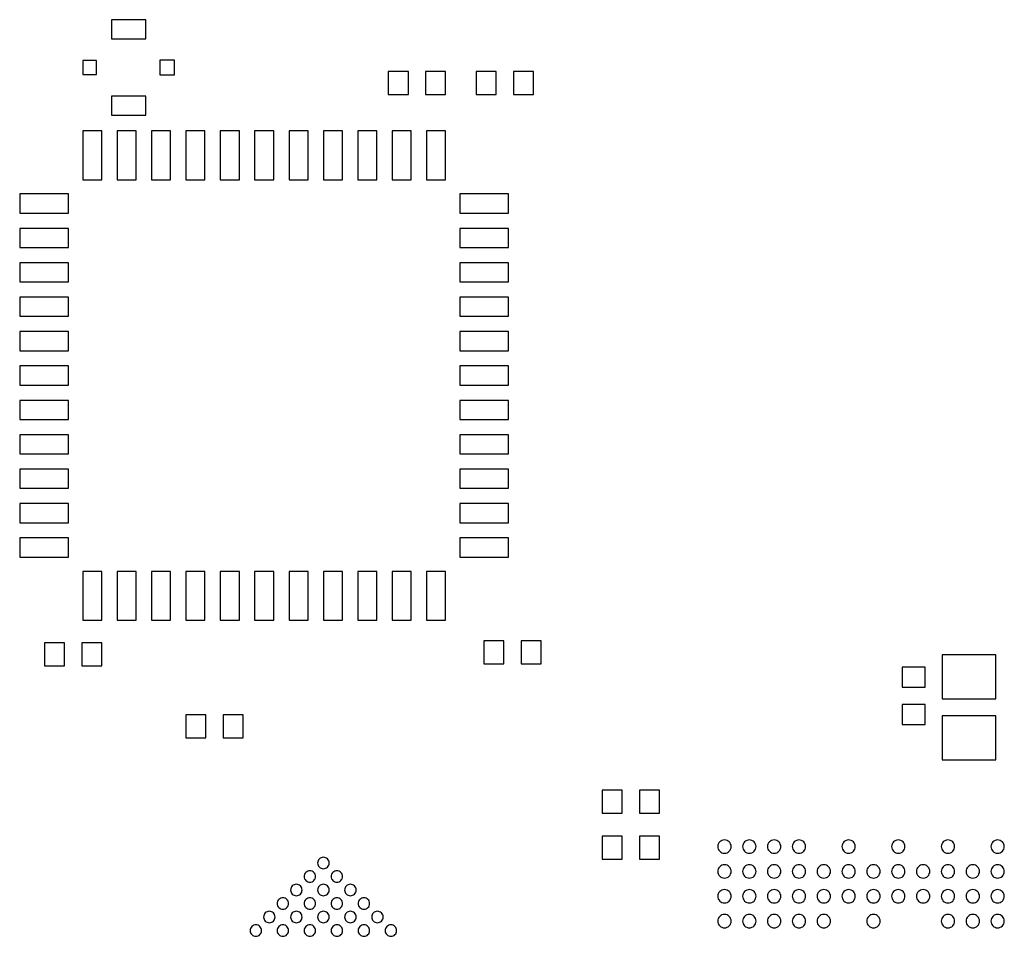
# Model space of a CAD drawing. Extents: x -85 to 115, y -126 to 69.
# Tile 22 of 26: x -44 to -18, y -6 to 18. Entities that reach past the tile are written whole.
import ezdxf

# ---------------------------------------------------------------- set-up
doc = ezdxf.new("R2010")
doc.units = 0
doc.header["$MEASUREMENT"] = 0
doc.layers.get('0').update_dxf_attribs({"linetype": 'CONTINUOUS'})

msp = doc.modelspace()

# ---------------------------------------------------------------- linework, layer by layer
for points in [[(-40.97, 18.265), (-41.87, 18.265), (-41.87, 18.265), (-41.87, 17.765), (-41.87, 17.765), (-40.97, 17.765), (-40.97, 17.765), (-40.97, 18.265)], [(-42.26, 17.194999), (-42.62, 17.194999), (-42.62, 17.194999), (-42.62, 16.835), (-42.62, 16.835), (-42.26, 16.835), (-42.26, 16.835), (-42.26, 17.194999)], [(-40.22, 17.205), (-40.599998, 17.205), (-40.599998, 17.205), (-40.599998, 16.825), (-40.599998, 16.825), (-40.22, 16.825), (-40.22, 16.825), (-40.22, 17.205)], [(-34.095, 16.911), (-34.619998, 16.911), (-34.619998, 16.911), (-34.619998, 16.311), (-34.619998, 16.311), (-34.095, 16.311), (-34.095, 16.311), (-34.095, 16.911)], [(-33.121001, 16.911), (-33.645999, 16.911), (-33.645999, 16.911), (-33.645999, 16.311), (-33.645999, 16.311), (-33.121001, 16.311), (-33.121001, 16.311), (-33.121001, 16.911)], [(-31.796001, 16.911), (-32.320999, 16.911), (-32.320999, 16.911), (-32.320999, 16.311), (-32.320999, 16.311), (-31.796001, 16.311), (-31.796001, 16.311), (-31.796001, 16.911)], [(-30.820999, 16.911), (-31.346001, 16.911), (-31.346001, 16.911), (-31.346001, 16.311), (-31.346001, 16.311), (-30.820999, 16.311), (-30.820999, 16.311), (-30.820999, 16.911)], [(-40.97, 16.264999), (-41.87, 16.264999), (-41.87, 16.264999), (-41.87, 15.765), (-41.87, 15.765), (-40.97, 15.765), (-40.97, 15.765), (-40.97, 16.264999)], [(-42.12, 15.354), (-42.62, 15.354), (-42.62, 15.354), (-42.62, 14.079), (-42.62, 14.079), (-42.12, 14.079), (-42.12, 14.079), (-42.12, 15.354)], [(-41.22, 15.354), (-41.72, 15.354), (-41.72, 15.354), (-41.72, 14.079), (-41.72, 14.079), (-41.22, 14.079), (-41.22, 14.079), (-41.22, 15.354)], [(-40.320002, 15.354), (-40.82, 15.354), (-40.82, 15.354), (-40.82, 14.079), (-40.82, 14.079), (-40.320002, 14.079), (-40.320002, 14.079), (-40.320002, 15.354)], [(-39.42, 15.354), (-39.919998, 15.354), (-39.919998, 15.354), (-39.919998, 14.079), (-39.919998, 14.079), (-39.42, 14.079), (-39.42, 14.079), (-39.42, 15.354)], [(-38.52, 15.354), (-39.019998, 15.354), (-39.019998, 15.354), (-39.019998, 14.079), (-39.019998, 14.079), (-38.52, 14.079), (-38.52, 14.079), (-38.52, 15.354)], [(-37.62, 15.354), (-38.120002, 15.354), (-38.120002, 15.354), (-38.120002, 14.079), (-38.120002, 14.079), (-37.62, 14.079), (-37.62, 14.079), (-37.62, 15.354)], [(-36.72, 15.354), (-37.22, 15.354), (-37.22, 15.354), (-37.22, 14.079), (-37.22, 14.079), (-36.72, 14.079), (-36.72, 14.079), (-36.72, 15.354)], [(-35.82, 15.354), (-36.32, 15.354), (-36.32, 15.354), (-36.32, 14.079), (-36.32, 14.079), (-35.82, 14.079), (-35.82, 14.079), (-35.82, 15.354)], [(-34.92, 15.354), (-35.42, 15.354), (-35.42, 15.354), (-35.42, 14.079), (-35.42, 14.079), (-34.92, 14.079), (-34.92, 14.079), (-34.92, 15.354)], [(-34.02, 15.354), (-34.52, 15.354), (-34.52, 15.354), (-34.52, 14.079), (-34.52, 14.079), (-34.02, 14.079), (-34.02, 14.079), (-34.02, 15.354)], [(-33.12, 15.354), (-33.62, 15.354), (-33.62, 15.354), (-33.62, 14.079), (-33.62, 14.079), (-33.12, 14.079), (-33.12, 14.079), (-33.12, 15.354)], [(-42.995, 13.705), (-44.27, 13.705), (-44.27, 13.705), (-44.27, 13.205), (-44.27, 13.205), (-42.995, 13.205), (-42.995, 13.205), (-42.995, 13.705)], [(-31.470999, 13.705), (-32.745999, 13.705), (-32.745999, 13.705), (-32.745999, 13.205), (-32.745999, 13.205), (-31.470999, 13.205), (-31.470999, 13.205), (-31.470999, 13.705)], [(-42.995, 12.805), (-44.27, 12.805), (-44.27, 12.805), (-44.27, 12.305), (-44.27, 12.305), (-42.995, 12.305), (-42.995, 12.305), (-42.995, 12.805)], [(-31.470999, 12.805), (-32.745999, 12.805), (-32.745999, 12.805), (-32.745999, 12.305), (-32.745999, 12.305), (-31.470999, 12.305), (-31.470999, 12.305), (-31.470999, 12.805)], [(-42.995, 11.905), (-44.27, 11.905), (-44.27, 11.905), (-44.27, 11.405), (-44.27, 11.405), (-42.995, 11.405), (-42.995, 11.405), (-42.995, 11.905)], [(-31.470999, 11.905), (-32.745999, 11.905), (-32.745999, 11.905), (-32.745999, 11.405), (-32.745999, 11.405), (-31.470999, 11.405), (-31.470999, 11.405), (-31.470999, 11.905)], [(-42.995, 11.005), (-44.27, 11.005), (-44.27, 11.005), (-44.27, 10.505), (-44.27, 10.505), (-42.995, 10.505), (-42.995, 10.505), (-42.995, 11.005)], [(-31.470999, 11.005), (-32.745999, 11.005), (-32.745999, 11.005), (-32.745999, 10.505), (-32.745999, 10.505), (-31.470999, 10.505), (-31.470999, 10.505), (-31.470999, 11.005)], [(-42.995, 10.105), (-44.27, 10.105), (-44.27, 10.105), (-44.27, 9.605), (-44.27, 9.605), (-42.995, 9.605), (-42.995, 9.605), (-42.995, 10.105)], [(-31.470999, 10.105), (-32.745999, 10.105), (-32.745999, 10.105), (-32.745999, 9.605), (-32.745999, 9.605), (-31.470999, 9.605), (-31.470999, 9.605), (-31.470999, 10.105)], [(-42.995, 9.204999), (-44.27, 9.204999), (-44.27, 9.204999), (-44.27, 8.705001), (-44.27, 8.705001), (-42.995, 8.705001), (-42.995, 8.705001), (-42.995, 9.204999)], [(-31.470999, 9.204999), (-32.745999, 9.204999), (-32.745999, 9.204999), (-32.745999, 8.705001), (-32.745999, 8.705001), (-31.470999, 8.705001), (-31.470999, 8.705001), (-31.470999, 9.204999)], [(-42.995, 8.305), (-44.27, 8.305), (-44.27, 8.305), (-44.27, 7.805), (-44.27, 7.805), (-42.995, 7.805), (-42.995, 7.805), (-42.995, 8.305)], [(-31.470999, 8.305), (-32.745999, 8.305), (-32.745999, 8.305), (-32.745999, 7.805), (-32.745999, 7.805), (-31.470999, 7.805), (-31.470999, 7.805), (-31.470999, 8.305)], [(-42.995, 7.405), (-44.27, 7.405), (-44.27, 7.405), (-44.27, 6.905), (-44.27, 6.905), (-42.995, 6.905), (-42.995, 6.905), (-42.995, 7.405)], [(-31.470999, 7.405), (-32.745999, 7.405), (-32.745999, 7.405), (-32.745999, 6.905), (-32.745999, 6.905), (-31.470999, 6.905), (-31.470999, 6.905), (-31.470999, 7.405)], [(-42.995, 6.505), (-44.27, 6.505), (-44.27, 6.505), (-44.27, 6.005), (-44.27, 6.005), (-42.995, 6.005), (-42.995, 6.005), (-42.995, 6.505)], [(-31.470999, 6.505), (-32.745999, 6.505), (-32.745999, 6.505), (-32.745999, 6.005), (-32.745999, 6.005), (-31.470999, 6.005), (-31.470999, 6.005), (-31.470999, 6.505)], [(-42.995, 5.605), (-44.27, 5.605), (-44.27, 5.605), (-44.27, 5.105), (-44.27, 5.105), (-42.995, 5.105), (-42.995, 5.105), (-42.995, 5.605)], [(-31.470999, 5.605), (-32.745999, 5.605), (-32.745999, 5.605), (-32.745999, 5.105), (-32.745999, 5.105), (-31.470999, 5.105), (-31.470999, 5.105), (-31.470999, 5.605)], [(-42.995, 4.705), (-44.27, 4.705), (-44.27, 4.705), (-44.27, 4.205), (-44.27, 4.205), (-42.995, 4.205), (-42.995, 4.205), (-42.995, 4.705)], [(-31.470999, 4.705), (-32.745999, 4.705), (-32.745999, 4.705), (-32.745999, 4.205), (-32.745999, 4.205), (-31.470999, 4.205), (-31.470999, 4.205), (-31.470999, 4.705)], [(-42.12, 3.832), (-42.62, 3.832), (-42.62, 3.832), (-42.62, 2.557), (-42.62, 2.557), (-42.12, 2.557), (-42.12, 2.557), (-42.12, 3.832)], [(-41.22, 3.832), (-41.72, 3.832), (-41.72, 3.832), (-41.72, 2.557), (-41.72, 2.557), (-41.22, 2.557), (-41.22, 2.557), (-41.22, 3.832)], [(-40.320002, 3.832), (-40.82, 3.832), (-40.82, 3.832), (-40.82, 2.557), (-40.82, 2.557), (-40.320002, 2.557), (-40.320002, 2.557), (-40.320002, 3.832)], [(-39.42, 3.832), (-39.919998, 3.832), (-39.919998, 3.832), (-39.919998, 2.557), (-39.919998, 2.557), (-39.42, 2.557), (-39.42, 2.557), (-39.42, 3.832)], [(-38.52, 3.832), (-39.019998, 3.832), (-39.019998, 3.832), (-39.019998, 2.557), (-39.019998, 2.557), (-38.52, 2.557), (-38.52, 2.557), (-38.52, 3.832)], [(-37.62, 3.832), (-38.120002, 3.832), (-38.120002, 3.832), (-38.120002, 2.557), (-38.120002, 2.557), (-37.62, 2.557), (-37.62, 2.557), (-37.62, 3.832)], [(-36.72, 3.832), (-37.22, 3.832), (-37.22, 3.832), (-37.22, 2.557), (-37.22, 2.557), (-36.72, 2.557), (-36.72, 2.557), (-36.72, 3.832)], [(-35.82, 3.832), (-36.32, 3.832), (-36.32, 3.832), (-36.32, 2.557), (-36.32, 2.557), (-35.82, 2.557), (-35.82, 2.557), (-35.82, 3.832)], [(-34.92, 3.832), (-35.42, 3.832), (-35.42, 3.832), (-35.42, 2.557), (-35.42, 2.557), (-34.92, 2.557), (-34.92, 2.557), (-34.92, 3.832)], [(-34.02, 3.832), (-34.52, 3.832), (-34.52, 3.832), (-34.52, 2.557), (-34.52, 2.557), (-34.02, 2.557), (-34.02, 2.557), (-34.02, 3.832)], [(-33.12, 3.832), (-33.62, 3.832), (-33.62, 3.832), (-33.62, 2.557), (-33.62, 2.557), (-33.12, 2.557), (-33.12, 2.557), (-33.12, 3.832)], [(-43.095, 1.961), (-43.62, 1.961), (-43.62, 1.961), (-43.62, 1.361), (-43.62, 1.361), (-43.095, 1.361), (-43.095, 1.361), (-43.095, 1.961)], [(-42.121001, 1.961), (-42.645996, 1.961), (-42.645996, 1.961), (-42.645996, 1.361), (-42.645996, 1.361), (-42.121001, 1.361), (-42.121001, 1.361), (-42.121001, 1.961)], [(-31.596001, 2.015), (-32.120999, 2.015), (-32.120999, 2.015), (-32.120999, 1.415), (-32.120999, 1.415), (-31.596001, 1.415), (-31.596001, 1.415), (-31.596001, 2.015)], [(-30.62, 2.015), (-31.145, 2.015), (-31.145, 2.015), (-31.145, 1.415), (-31.145, 1.415), (-30.62, 1.415), (-30.62, 1.415), (-30.62, 2.015)], [(-18.719999, 1.65), (-20.12, 1.65), (-20.12, 1.65), (-20.12, 0.5), (-20.12, 0.5), (-18.719999, 0.5), (-18.719999, 0.5), (-18.719999, 1.65)], [(-20.57, 1.325), (-21.17, 1.325), (-21.17, 1.325), (-21.17, 0.8), (-21.17, 0.8), (-20.57, 0.8), (-20.57, 0.8), (-20.57, 1.325)], [(-20.57, 0.35), (-21.17, 0.35), (-21.17, 0.35), (-21.17, -0.174), (-21.17, -0.174), (-20.57, -0.174), (-20.57, -0.174), (-20.57, 0.35)], [(-39.395, 0.075), (-39.919998, 0.075), (-39.919998, 0.075), (-39.919998, -0.525), (-39.919998, -0.525), (-39.395, -0.525), (-39.395, -0.525), (-39.395, 0.075)], [(-38.421001, 0.075), (-38.945999, 0.075), (-38.945999, 0.075), (-38.945999, -0.525), (-38.945999, -0.525), (-38.421001, -0.525), (-38.421001, -0.525), (-38.421001, 0.075)], [(-18.719999, 0.05), (-20.12, 0.05), (-20.12, 0.05), (-20.12, -1.1), (-20.12, -1.1), (-18.719999, -1.1), (-18.719999, -1.1), (-18.719999, 0.05)], [(-28.495999, -1.895), (-29.021001, -1.895), (-29.021001, -1.895), (-29.021001, -2.495), (-29.021001, -2.495), (-28.495999, -2.495), (-28.495999, -2.495), (-28.495999, -1.895)], [(-27.520999, -1.895), (-28.046001, -1.895), (-28.046001, -1.895), (-28.046001, -2.495), (-28.046001, -2.495), (-27.520999, -2.495), (-27.520999, -2.495), (-27.520999, -1.895)], [(-28.495999, -3.095), (-29.021001, -3.095), (-29.021001, -3.095), (-29.021001, -3.695), (-29.021001, -3.695), (-28.495999, -3.695), (-28.495999, -3.695), (-28.495999, -3.095)], [(-27.520999, -3.095), (-28.046001, -3.095), (-28.046001, -3.095), (-28.046001, -3.695), (-28.046001, -3.695), (-27.520999, -3.695), (-27.520999, -3.695), (-27.520999, -3.095)]]:
    msp.add_lwpolyline(points)
for points in [[(-25.645, -3.37, 0.414214), (-25.82, -3.195), (-25.82, -3.195, 0.414214), (-25.995, -3.37), (-25.995, -3.37, 0.414214), (-25.82, -3.545), (-25.82, -3.545, 0.414214), (-25.645, -3.37)], [(-24.995, -3.37, 0.414214), (-25.17, -3.195), (-25.17, -3.195, 0.414214), (-25.345, -3.37), (-25.345, -3.37, 0.414214), (-25.17, -3.545), (-25.17, -3.545, 0.414214), (-24.995, -3.37)], [(-24.345, -3.37, 0.414214), (-24.52, -3.195), (-24.52, -3.195, 0.414214), (-24.695, -3.37), (-24.695, -3.37, 0.414214), (-24.52, -3.545), (-24.52, -3.545, 0.414214), (-24.345, -3.37)], [(-23.695, -3.37, 0.414214), (-23.87, -3.195), (-23.87, -3.195, 0.414214), (-24.045, -3.37), (-24.045, -3.37, 0.414214), (-23.87, -3.545), (-23.87, -3.545, 0.414214), (-23.695, -3.37)], [(-22.395, -3.37, 0.414214), (-22.57, -3.195), (-22.57, -3.195, 0.414214), (-22.745, -3.37), (-22.745, -3.37, 0.414214), (-22.57, -3.545), (-22.57, -3.545, 0.414214), (-22.395, -3.37)], [(-21.095, -3.37, 0.414214), (-21.27, -3.195), (-21.27, -3.195, 0.414214), (-21.445, -3.37), (-21.445, -3.37, 0.414214), (-21.27, -3.545), (-21.27, -3.545, 0.414214), (-21.095, -3.37)], [(-19.795, -3.37, 0.414214), (-19.97, -3.195), (-19.97, -3.195, 0.414214), (-20.144999, -3.37), (-20.144999, -3.37, 0.414214), (-19.97, -3.545), (-19.97, -3.545, 0.414214), (-19.795, -3.37)], [(-18.494999, -3.37, 0.414214), (-18.67, -3.195), (-18.67, -3.195, 0.414214), (-18.844999, -3.37), (-18.844999, -3.37, 0.414214), (-18.67, -3.545), (-18.67, -3.545, 0.414214), (-18.494999, -3.37)], [(-36.169998, -3.799, 0.414214), (-36.32, -3.649), (-36.32, -3.649, 0.414214), (-36.47, -3.799), (-36.47, -3.799, 0.414214), (-36.32, -3.949), (-36.32, -3.949, 0.414214), (-36.169998, -3.799)], [(-25.645, -4.02, 0.414214), (-25.82, -3.845), (-25.82, -3.845, 0.414214), (-25.995, -4.02), (-25.995, -4.02, 0.414214), (-25.82, -4.195), (-25.82, -4.195, 0.414214), (-25.645, -4.02)], [(-24.995, -4.02, 0.414214), (-25.17, -3.845), (-25.17, -3.845, 0.414214), (-25.345, -4.02), (-25.345, -4.02, 0.414214), (-25.17, -4.195), (-25.17, -4.195, 0.414214), (-24.995, -4.02)], [(-24.345, -4.02, 0.414214), (-24.52, -3.845), (-24.52, -3.845, 0.414214), (-24.695, -4.02), (-24.695, -4.02, 0.414214), (-24.52, -4.195), (-24.52, -4.195, 0.414214), (-24.345, -4.02)], [(-23.695, -4.02, 0.414214), (-23.87, -3.845), (-23.87, -3.845, 0.414214), (-24.045, -4.02), (-24.045, -4.02, 0.414214), (-23.87, -4.195), (-23.87, -4.195, 0.414214), (-23.695, -4.02)], [(-23.045, -4.02, 0.414214), (-23.22, -3.845), (-23.22, -3.845, 0.414214), (-23.395, -4.02), (-23.395, -4.02, 0.414214), (-23.22, -4.195), (-23.22, -4.195, 0.414214), (-23.045, -4.02)], [(-22.395, -4.02, 0.414214), (-22.57, -3.845), (-22.57, -3.845, 0.414214), (-22.745, -4.02), (-22.745, -4.02, 0.414214), (-22.57, -4.195), (-22.57, -4.195, 0.414214), (-22.395, -4.02)], [(-21.745, -4.02, 0.414214), (-21.92, -3.845), (-21.92, -3.845, 0.414214), (-22.095, -4.02), (-22.095, -4.02, 0.414214), (-21.92, -4.195), (-21.92, -4.195, 0.414214), (-21.745, -4.02)], [(-21.095, -4.02, 0.414214), (-21.27, -3.845), (-21.27, -3.845, 0.414214), (-21.445, -4.02), (-21.445, -4.02, 0.414214), (-21.27, -4.195), (-21.27, -4.195, 0.414214), (-21.095, -4.02)], [(-20.445, -4.02, 0.414214), (-20.62, -3.845), (-20.62, -3.845, 0.414214), (-20.795, -4.02), (-20.795, -4.02, 0.414214), (-20.62, -4.195), (-20.62, -4.195, 0.414214), (-20.445, -4.02)], [(-19.795, -4.02, 0.414214), (-19.97, -3.845), (-19.97, -3.845, 0.414214), (-20.144999, -4.02), (-20.144999, -4.02, 0.414214), (-19.97, -4.195), (-19.97, -4.195, 0.414214), (-19.795, -4.02)], [(-19.145001, -4.02, 0.414214), (-19.32, -3.845), (-19.32, -3.845, 0.414214), (-19.494999, -4.02), (-19.494999, -4.02, 0.414214), (-19.32, -4.195), (-19.32, -4.195, 0.414214), (-19.145001, -4.02)], [(-18.494999, -4.02, 0.414214), (-18.67, -3.845), (-18.67, -3.845, 0.414214), (-18.844999, -4.02), (-18.844999, -4.02, 0.414214), (-18.67, -4.195), (-18.67, -4.195, 0.414214), (-18.494999, -4.02)], [(-36.524001, -4.152, 0.414214), (-36.674001, -4.002), (-36.674001, -4.002, 0.414214), (-36.823999, -4.152), (-36.823999, -4.152, 0.414214), (-36.674001, -4.302), (-36.674001, -4.302, 0.414214), (-36.524001, -4.152)], [(-35.817002, -4.152, 0.414214), (-35.967, -4.002), (-35.967, -4.002, 0.414214), (-36.117, -4.152), (-36.117, -4.152, 0.414214), (-35.967, -4.302), (-35.967, -4.302, 0.414214), (-35.817002, -4.152)], [(-36.877, -4.506, 0.414214), (-37.027002, -4.356), (-37.027002, -4.356, 0.414214), (-37.177, -4.506), (-37.177, -4.506, 0.414214), (-37.027002, -4.656), (-37.027002, -4.656, 0.414214), (-36.877, -4.506)], [(-36.169998, -4.506, 0.414214), (-36.32, -4.356), (-36.32, -4.356, 0.414214), (-36.47, -4.506), (-36.47, -4.506, 0.414214), (-36.32, -4.656), (-36.32, -4.656, 0.414214), (-36.169998, -4.506)], [(-35.463, -4.506, 0.414214), (-35.613, -4.356), (-35.613, -4.356, 0.414214), (-35.762998, -4.506), (-35.762998, -4.506, 0.414214), (-35.613, -4.656), (-35.613, -4.656, 0.414214), (-35.463, -4.506)], [(-25.645, -4.67, 0.414214), (-25.82, -4.495), (-25.82, -4.495, 0.414214), (-25.995, -4.67), (-25.995, -4.67, 0.414214), (-25.82, -4.845), (-25.82, -4.845, 0.414214), (-25.645, -4.67)], [(-24.995, -4.67, 0.414214), (-25.17, -4.495), (-25.17, -4.495, 0.414214), (-25.345, -4.67), (-25.345, -4.67, 0.414214), (-25.17, -4.845), (-25.17, -4.845, 0.414214), (-24.995, -4.67)], [(-24.345, -4.67, 0.414214), (-24.52, -4.495), (-24.52, -4.495, 0.414214), (-24.695, -4.67), (-24.695, -4.67, 0.414214), (-24.52, -4.845), (-24.52, -4.845, 0.414214), (-24.345, -4.67)], [(-23.695, -4.67, 0.414214), (-23.87, -4.495), (-23.87, -4.495, 0.414214), (-24.045, -4.67), (-24.045, -4.67, 0.414214), (-23.87, -4.845), (-23.87, -4.845, 0.414214), (-23.695, -4.67)], [(-23.045, -4.67, 0.414214), (-23.22, -4.495), (-23.22, -4.495, 0.414214), (-23.395, -4.67), (-23.395, -4.67, 0.414214), (-23.22, -4.845), (-23.22, -4.845, 0.414214), (-23.045, -4.67)], [(-22.395, -4.67, 0.414214), (-22.57, -4.495), (-22.57, -4.495, 0.414214), (-22.745, -4.67), (-22.745, -4.67, 0.414214), (-22.57, -4.845), (-22.57, -4.845, 0.414214), (-22.395, -4.67)], [(-21.745, -4.67, 0.414214), (-21.92, -4.495), (-21.92, -4.495, 0.414214), (-22.095, -4.67), (-22.095, -4.67, 0.414214), (-21.92, -4.845), (-21.92, -4.845, 0.414214), (-21.745, -4.67)], [(-21.095, -4.67, 0.414214), (-21.27, -4.495), (-21.27, -4.495, 0.414214), (-21.445, -4.67), (-21.445, -4.67, 0.414214), (-21.27, -4.845), (-21.27, -4.845, 0.414214), (-21.095, -4.67)], [(-20.445, -4.67, 0.414214), (-20.62, -4.495), (-20.62, -4.495, 0.414214), (-20.795, -4.67), (-20.795, -4.67, 0.414214), (-20.62, -4.845), (-20.62, -4.845, 0.414214), (-20.445, -4.67)], [(-19.795, -4.67, 0.414214), (-19.97, -4.495), (-19.97, -4.495, 0.414214), (-20.144999, -4.67), (-20.144999, -4.67, 0.414214), (-19.97, -4.845), (-19.97, -4.845, 0.414214), (-19.795, -4.67)], [(-19.145001, -4.67, 0.414214), (-19.32, -4.495), (-19.32, -4.495, 0.414214), (-19.494999, -4.67), (-19.494999, -4.67, 0.414214), (-19.32, -4.845), (-19.32, -4.845, 0.414214), (-19.145001, -4.67)], [(-18.494999, -4.67, 0.414214), (-18.67, -4.495), (-18.67, -4.495, 0.414214), (-18.844999, -4.67), (-18.844999, -4.67, 0.414214), (-18.67, -4.845), (-18.67, -4.845, 0.414214), (-18.494999, -4.67)], [(-37.230999, -4.859, 0.414214), (-37.381001, -4.709), (-37.381001, -4.709, 0.414214), (-37.530999, -4.859), (-37.530999, -4.859, 0.414214), (-37.381001, -5.009), (-37.381001, -5.009, 0.414214), (-37.230999, -4.859)], [(-36.524001, -4.859, 0.414214), (-36.674001, -4.709), (-36.674001, -4.709, 0.414214), (-36.823999, -4.859), (-36.823999, -4.859, 0.414214), (-36.674001, -5.009), (-36.674001, -5.009, 0.414214), (-36.524001, -4.859)], [(-35.817002, -4.859, 0.414214), (-35.967, -4.709), (-35.967, -4.709, 0.414214), (-36.117, -4.859), (-36.117, -4.859, 0.414214), (-35.967, -5.009), (-35.967, -5.009, 0.414214), (-35.817002, -4.859)], [(-35.108999, -4.859, 0.414214), (-35.259001, -4.709), (-35.259001, -4.709, 0.414214), (-35.408999, -4.859), (-35.408999, -4.859, 0.414214), (-35.259001, -5.009), (-35.259001, -5.009, 0.414214), (-35.108999, -4.859)], [(-37.583999, -5.213, 0.414214), (-37.733999, -5.063), (-37.733999, -5.063, 0.414214), (-37.884001, -5.213), (-37.884001, -5.213, 0.414214), (-37.733999, -5.363), (-37.733999, -5.363, 0.414214), (-37.583999, -5.213)], [(-36.877, -5.213, 0.414214), (-37.027002, -5.063), (-37.027002, -5.063, 0.414214), (-37.177, -5.213), (-37.177, -5.213, 0.414214), (-37.027002, -5.363), (-37.027002, -5.363, 0.414214), (-36.877, -5.213)], [(-36.169998, -5.213, 0.414214), (-36.32, -5.063), (-36.32, -5.063, 0.414214), (-36.47, -5.213), (-36.47, -5.213, 0.414214), (-36.32, -5.363), (-36.32, -5.363, 0.414214), (-36.169998, -5.213)], [(-35.463, -5.213, 0.414214), (-35.613, -5.063), (-35.613, -5.063, 0.414214), (-35.762998, -5.213), (-35.762998, -5.213, 0.414214), (-35.613, -5.363), (-35.613, -5.363, 0.414214), (-35.463, -5.213)], [(-34.756001, -5.213, 0.414214), (-34.906001, -5.063), (-34.906001, -5.063, 0.414214), (-35.055999, -5.213), (-35.055999, -5.213, 0.414214), (-34.906001, -5.363), (-34.906001, -5.363, 0.414214), (-34.756001, -5.213)], [(-25.645, -5.32, 0.414214), (-25.82, -5.145), (-25.82, -5.145, 0.414214), (-25.995, -5.32), (-25.995, -5.32, 0.414214), (-25.82, -5.495), (-25.82, -5.495, 0.414214), (-25.645, -5.32)], [(-24.995, -5.32, 0.414214), (-25.17, -5.145), (-25.17, -5.145, 0.414214), (-25.345, -5.32), (-25.345, -5.32, 0.414214), (-25.17, -5.495), (-25.17, -5.495, 0.414214), (-24.995, -5.32)], [(-24.345, -5.32, 0.414214), (-24.52, -5.145), (-24.52, -5.145, 0.414214), (-24.695, -5.32), (-24.695, -5.32, 0.414214), (-24.52, -5.495), (-24.52, -5.495, 0.414214), (-24.345, -5.32)], [(-23.695, -5.32, 0.414214), (-23.87, -5.145), (-23.87, -5.145, 0.414214), (-24.045, -5.32), (-24.045, -5.32, 0.414214), (-23.87, -5.495), (-23.87, -5.495, 0.414214), (-23.695, -5.32)], [(-23.045, -5.32, 0.414214), (-23.22, -5.145), (-23.22, -5.145, 0.414214), (-23.395, -5.32), (-23.395, -5.32, 0.414214), (-23.22, -5.495), (-23.22, -5.495, 0.414214), (-23.045, -5.32)], [(-21.745, -5.32, 0.414214), (-21.92, -5.145), (-21.92, -5.145, 0.414214), (-22.095, -5.32), (-22.095, -5.32, 0.414214), (-21.92, -5.495), (-21.92, -5.495, 0.414214), (-21.745, -5.32)], [(-19.795, -5.32, 0.414214), (-19.97, -5.145), (-19.97, -5.145, 0.414214), (-20.144999, -5.32), (-20.144999, -5.32, 0.414214), (-19.97, -5.495), (-19.97, -5.495, 0.414214), (-19.795, -5.32)], [(-19.145001, -5.32, 0.414214), (-19.32, -5.145), (-19.32, -5.145, 0.414214), (-19.494999, -5.32), (-19.494999, -5.32, 0.414214), (-19.32, -5.495), (-19.32, -5.495, 0.414214), (-19.145001, -5.32)], [(-18.494999, -5.32, 0.414214), (-18.67, -5.145), (-18.67, -5.145, 0.414214), (-18.844999, -5.32), (-18.844999, -5.32, 0.414214), (-18.67, -5.495), (-18.67, -5.495, 0.414214), (-18.494999, -5.32)], [(-37.937998, -5.567, 0.414214), (-38.088, -5.417), (-38.088, -5.417, 0.414214), (-38.238, -5.567), (-38.238, -5.567, 0.414214), (-38.088, -5.717), (-38.088, -5.717, 0.414214), (-37.937998, -5.567)], [(-37.230999, -5.567, 0.414214), (-37.381001, -5.417), (-37.381001, -5.417, 0.414214), (-37.530999, -5.567), (-37.530999, -5.567, 0.414214), (-37.381001, -5.717), (-37.381001, -5.717, 0.414214), (-37.230999, -5.567)], [(-36.524001, -5.567, 0.414214), (-36.674001, -5.417), (-36.674001, -5.417, 0.414214), (-36.823999, -5.567), (-36.823999, -5.567, 0.414214), (-36.674001, -5.717), (-36.674001, -5.717, 0.414214), (-36.524001, -5.567)], [(-35.815999, -5.567, 0.414214), (-35.966001, -5.417), (-35.966001, -5.417, 0.414214), (-36.116001, -5.567), (-36.116001, -5.567, 0.414214), (-35.966001, -5.717), (-35.966001, -5.717, 0.414214), (-35.815999, -5.567)], [(-35.108999, -5.567, 0.414214), (-35.259001, -5.417), (-35.259001, -5.417, 0.414214), (-35.408999, -5.567), (-35.408999, -5.567, 0.414214), (-35.259001, -5.717), (-35.259001, -5.717, 0.414214), (-35.108999, -5.567)], [(-34.402002, -5.567, 0.414214), (-34.552, -5.417), (-34.552, -5.417, 0.414214), (-34.702, -5.567), (-34.702, -5.567, 0.414214), (-34.552, -5.717), (-34.552, -5.717, 0.414214), (-34.402002, -5.567)]]:
    msp.add_lwpolyline(points, format="xyb")

doc.saveas('drawing.dxf')
